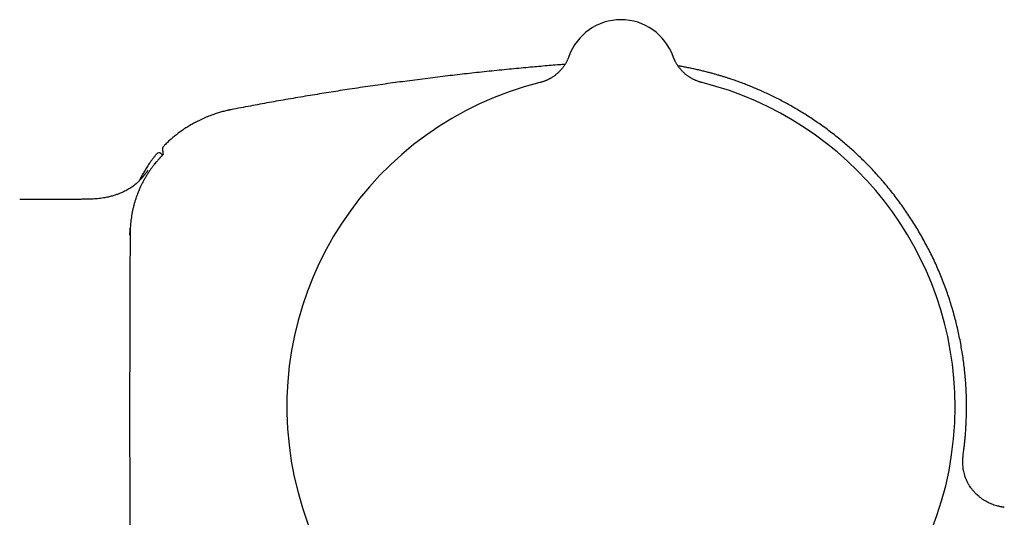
# Model space of a CAD drawing. Header units: millimetres. Extents: x 8 to 854, y 12 to 419.
# Tile 29 of 30: x 702 to 773, y 376 to 412. Entities that reach past the tile are written whole.
import ezdxf

# ---------------------------------------------------------------- set-up
doc = ezdxf.new("R2010")
doc.units = ezdxf.units.MM

msp = doc.modelspace()

# ---------------------------------------------------------------- linework, layer by layer
at = {"color": 7, "linetype": 'Continuous', "lineweight": 30}
for p, q in [((741.941, 409.403), (741.941, 409.402)), ((741.941, 409.403), (741.942, 409.403)), ((749.473, 409.402), (749.473, 409.403)), ((749.473, 409.403), (749.473, 409.403)), ((712.123, 402.356), (712.123, 402.356)), ((712.417, 402.369), (712.417, 402.369)), ((712.538, 402.249), (712.418, 402.369)), ((706.507, 399.057), (702.323, 399.057)), ((770.52, 381.007), (770.519, 381.007)), ((772.996, 376.856), (772.98, 376.86)), ((773.439, 376.769), (773.438, 376.769))]:
    msp.add_line(p, q, dxfattribs=at)
at = {"color": 7, "linetype": 'Continuous', "lineweight": 30, "flags": 128}
for points in [[(749.538, 409.237), (749.509, 409.307), (749.473, 409.402)], [(710.188, 395.057), (710.187, 394.82), (710.183, 393.678), (710.175, 391.519), (710.175, 391.465)]]:
    msp.add_lwpolyline(points, dxfattribs=at)
at = {"color": 7, "linetype": 'Continuous', "lineweight": 30}
for centre, radius, start, end in [((745.707, 408.054), 4, 19.69613, 160.30387), ((745.707, 384.054), 24.172, 104.03649, 0), ((745.707, 384.054), 24.172, 0, 75.96351), ((712.746, 402.748), 0.2, 135.73727, 179.10214), ((712.276, 402.228), 0.2, 44.84293, 140.18738), ((702.323, 398.557), 0.5, 90, 103.35389)]:
    msp.add_arc(centre, radius, start, end, dxfattribs=at)
for points, knots in [([(741.941, 409.403), (741.941, 409.402), (741.941, 409.4), (741.939, 409.396), (741.937, 409.391), (741.934, 409.383), (741.931, 409.373), (741.925, 409.358), (741.916, 409.335), (741.903, 409.301), (741.883, 409.253), (741.856, 409.189), (741.822, 409.117), (741.786, 409.044), (741.749, 408.974), (741.71, 408.905), (741.667, 408.834), (741.622, 408.763), (741.574, 408.692), (741.523, 408.622), (741.47, 408.552), (741.414, 408.485), (741.357, 408.418), (741.297, 408.353), (741.236, 408.29), (741.172, 408.228), (741.106, 408.168), (741.039, 408.11), (740.97, 408.054), (740.899, 408), (740.826, 407.948), (740.752, 407.899), (740.676, 407.851), (740.599, 407.806), (740.521, 407.763), (740.441, 407.722), (740.36, 407.684), (740.279, 407.648), (740.195, 407.615), (740.108, 407.583), (740.017, 407.552), (739.928, 407.526), (739.87, 407.511), (739.845, 407.505)], [0, 0, 0, 0, 0.003695, 0.006906, 0.009924, 0.012948, 0.016611, 0.021715, 0.029492, 0.041848, 0.05811, 0.08238, 0.112107, 0.139236, 0.164753, 0.191894, 0.219859, 0.248393, 0.277319, 0.306522, 0.335928, 0.365486, 0.395161, 0.424927, 0.454766, 0.484663, 0.51461, 0.544596, 0.574617, 0.604667, 0.634742, 0.664838, 0.694953, 0.725085, 0.755231, 0.78539, 0.815561, 0.845742, 0.875933, 0.906132, 0.939761, 0.973368, 1, 1, 1, 1]), ([(751.57, 407.504), (751.543, 407.511), (751.487, 407.526), (751.403, 407.551), (751.317, 407.579), (751.232, 407.61), (751.148, 407.643), (751.066, 407.679), (750.985, 407.717), (750.905, 407.757), (750.827, 407.799), (750.75, 407.844), (750.676, 407.89), (750.602, 407.939), (750.531, 407.989), (750.461, 408.042), (750.394, 408.096), (750.328, 408.151), (750.264, 408.208), (750.202, 408.267), (750.143, 408.327), (750.085, 408.388), (750.03, 408.45), (749.977, 408.513), (749.926, 408.577), (749.878, 408.641), (749.832, 408.705), (749.788, 408.77), (749.747, 408.835), (749.708, 408.899), (749.672, 408.962), (749.639, 409.025), (749.608, 409.085), (749.58, 409.144), (749.555, 409.199), (749.533, 409.25), (749.515, 409.294), (749.501, 409.328), (749.492, 409.353), (749.486, 409.369), (749.482, 409.38), (749.479, 409.388), (749.477, 409.393), (749.475, 409.398), (749.474, 409.401), (749.473, 409.402), (749.473, 409.403)], [0, 0, 0, 0, 0.027826, 0.058453, 0.088998, 0.119458, 0.14983, 0.18011, 0.210294, 0.240378, 0.270356, 0.300225, 0.329977, 0.359605, 0.389103, 0.418462, 0.447671, 0.476721, 0.505599, 0.534291, 0.562781, 0.591051, 0.619078, 0.646839, 0.674303, 0.701437, 0.728199, 0.75454, 0.780401, 0.805707, 0.83037, 0.854276, 0.877281, 0.899199, 0.919781, 0.938653, 0.955128, 0.967842, 0.976205, 0.981699, 0.985567, 0.988571, 0.991238, 0.994003, 0.997159, 1, 1, 1, 1]), ([(741.661, 408.824), (741.525, 408.813), (741.192, 408.787), (740.659, 408.743), (740.059, 408.693), (739.45, 408.639), (738.809, 408.581), (738.137, 408.518), (737.433, 408.45), (736.717, 408.378), (735.989, 408.302), (735.272, 408.225), (734.566, 408.147), (733.871, 408.068), (733.166, 407.985), (732.451, 407.899), (731.724, 407.809), (730.985, 407.715), (730.257, 407.619), (729.538, 407.523), (728.829, 407.426), (728.11, 407.325), (727.379, 407.219), (726.638, 407.11), (725.921, 407.001), (725.23, 406.894), (724.565, 406.789), (723.891, 406.681), (723.207, 406.568), (722.513, 406.452), (721.809, 406.331), (721.115, 406.21), (720.43, 406.088), (719.755, 405.965), (719.071, 405.839), (718.376, 405.708), (717.849, 405.608), (717.554, 405.551), (717.493, 405.539)], [0, 0, 0, 0, 0.0167621, 0.0410369, 0.0657113, 0.0907864, 0.116264, 0.1447574, 0.1737452, 0.2032331, 0.2332277, 0.2637371, 0.2919275, 0.3205592, 0.3496412, 0.3791836, 0.4091978, 0.4396959, 0.4706918, 0.4995549, 0.5288613, 0.5586244, 0.5888583, 0.6195784, 0.6508011, 0.6779766, 0.7055457, 0.7335207, 0.7619146, 0.7907408, 0.8200137, 0.849748, 0.8774233, 0.905512, 0.9340273, 0.9629828, 0.9923927, 1, 1, 1, 1]), ([(770.52, 381.007), (770.533, 381.117), (770.559, 381.334), (770.592, 381.655), (770.62, 381.967), (770.644, 382.271), (770.663, 382.567), (770.679, 382.855), (770.694, 383.214), (770.706, 383.646), (770.709, 384.153), (770.701, 384.663), (770.683, 385.173), (770.655, 385.685), (770.616, 386.197), (770.566, 386.709), (770.506, 387.222), (770.435, 387.734), (770.353, 388.246), (770.261, 388.757), (770.158, 389.265), (770.045, 389.769), (769.922, 390.269), (769.789, 390.768), (769.644, 391.268), (769.488, 391.771), (769.319, 392.274), (769.139, 392.775), (768.948, 393.273), (768.745, 393.768), (768.532, 394.259), (768.308, 394.746), (768.073, 395.227), (767.829, 395.703), (767.574, 396.173), (767.31, 396.638), (767.037, 397.094), (766.756, 397.542), (766.468, 397.982), (766.171, 398.415), (765.862, 398.845), (765.543, 399.271), (765.212, 399.693), (764.873, 400.108), (764.524, 400.515), (764.167, 400.915), (763.802, 401.308), (763.449, 401.67), (763.11, 402.004), (762.788, 402.312), (762.459, 402.613), (762.126, 402.908), (761.789, 403.196), (761.43, 403.492), (761.05, 403.793), (760.649, 404.098), (760.247, 404.391), (759.843, 404.674), (759.438, 404.946), (759.03, 405.208), (758.624, 405.458), (758.219, 405.697), (757.817, 405.925), (757.418, 406.142), (757.021, 406.347), (756.628, 406.543), (756.239, 406.728), (755.853, 406.903), (755.471, 407.069), (755.096, 407.225), (754.727, 407.371), (754.365, 407.508), (754.007, 407.637), (753.702, 407.742), (753.445, 407.827), (753.231, 407.896), (753.007, 407.965), (752.772, 408.035), (752.528, 408.106), (752.274, 408.176), (752, 408.249), (751.705, 408.324), (751.39, 408.399), (751.062, 408.473), (750.722, 408.546), (750.388, 408.611), (750.089, 408.666), (749.907, 408.697), (749.829, 408.71)], [0, 0, 0, 0, 0.008674, 0.017128, 0.025349, 0.033338, 0.041094, 0.048618, 0.056026, 0.069286, 0.082584, 0.095922, 0.109298, 0.122713, 0.136166, 0.149659, 0.16316, 0.1767, 0.190278, 0.203894, 0.217548, 0.230994, 0.244476, 0.257994, 0.271547, 0.285414, 0.299317, 0.313257, 0.327233, 0.341246, 0.355281, 0.369317, 0.383323, 0.39733, 0.411338, 0.425347, 0.439357, 0.453117, 0.466879, 0.48064, 0.494402, 0.508445, 0.522487, 0.536529, 0.55057, 0.56461, 0.578649, 0.592686, 0.604358, 0.616029, 0.627698, 0.639365, 0.651005, 0.662519, 0.675912, 0.689115, 0.702127, 0.71495, 0.72784, 0.740532, 0.753027, 0.765326, 0.777427, 0.789332, 0.801041, 0.812528, 0.82382, 0.834917, 0.845819, 0.856527, 0.866854, 0.876994, 0.886947, 0.896713, 0.902346, 0.908235, 0.914382, 0.920786, 0.927446, 0.934363, 0.941536, 0.949722, 0.958218, 0.967021, 0.976134, 0.985553, 0.993769, 1, 1, 1, 1]), ([(717.495, 405.539), (717.477, 405.536), (717.443, 405.529), (717.397, 405.52), (717.356, 405.511), (717.318, 405.503), (717.239, 405.486), (717.123, 405.459), (716.966, 405.421), (716.812, 405.38), (716.657, 405.336), (716.5, 405.288), (716.336, 405.235), (716.164, 405.176), (715.985, 405.11), (715.798, 405.036), (715.605, 404.956), (715.406, 404.867), (715.206, 404.772), (715.005, 404.671), (714.774, 404.547), (714.515, 404.399), (714.231, 404.222), (713.952, 404.035), (713.68, 403.837), (713.415, 403.63), (713.162, 403.418), (712.922, 403.201), (712.737, 403.025), (712.634, 402.918), (712.604, 402.887)], [0, 0, 0, 0, 0.0099, 0.018205, 0.025154, 0.032043, 0.039066, 0.067943, 0.095468, 0.124729, 0.152361, 0.181417, 0.211899, 0.243808, 0.277843, 0.31337, 0.35039, 0.388905, 0.428586, 0.468388, 0.508232, 0.567467, 0.62678, 0.686165, 0.745612, 0.805113, 0.86466, 0.920839, 0.977046, 1, 1, 1, 1]), ([(712.546, 402.75), (712.546, 402.749), (712.546, 402.748), (712.546, 402.722), (712.546, 402.67), (712.549, 402.581), (712.554, 402.465), (712.561, 402.36), (712.566, 402.292), (712.567, 402.279)], [0, 0, 0, 0, 0.087843, 0.216704, 0.395191, 0.572235, 0.762976, 0.953242, 1, 1, 1, 1]), ([(712.15, 401.825), (712.114, 401.783), (712.042, 401.698), (711.925, 401.553), (711.8, 401.391), (711.668, 401.21), (711.541, 401.024), (711.419, 400.834), (711.301, 400.64), (711.188, 400.441), (711.081, 400.239), (710.978, 400.033), (710.89, 399.84), (710.814, 399.663), (710.75, 399.504), (710.69, 399.346), (710.628, 399.171), (710.564, 398.976), (710.5, 398.762), (710.441, 398.544), (710.389, 398.325), (710.342, 398.102), (710.302, 397.878), (710.267, 397.651), (710.24, 397.422), (710.221, 397.212), (710.208, 397.019), (710.199, 396.807), (710.192, 396.554), (710.191, 396.262), (710.192, 395.763), (710.192, 395.361), (710.191, 395.057)], [0, 0, 0, 0, 0.023091, 0.046182, 0.077099, 0.108022, 0.138939, 0.170298, 0.201663, 0.233021, 0.264836, 0.296657, 0.328471, 0.352445, 0.37642, 0.399507, 0.422594, 0.453508, 0.484428, 0.515342, 0.546702, 0.578069, 0.609429, 0.64125, 0.673079, 0.7049, 0.728881, 0.752861, 0.793166, 0.833476, 0.873786, 1, 1, 1, 1]), ([(712.123, 402.356), (712.111, 402.343), (712.052, 402.273), (711.95, 402.146), (711.819, 401.977), (711.698, 401.812), (711.584, 401.651), (711.477, 401.492), (711.376, 401.336), (711.282, 401.182), (711.195, 401.035), (711.115, 400.895), (711.041, 400.76), (710.972, 400.628), (710.909, 400.505), (710.871, 400.425), (710.854, 400.391)], [0, 0, 0, 0, 0.022664, 0.117191, 0.2082, 0.295694, 0.379674, 0.460144, 0.540686, 0.617384, 0.690245, 0.759275, 0.82448, 0.885867, 0.951, 1, 1, 1, 1]), ([(711.948, 401.589), (711.955, 401.598), (711.969, 401.615), (711.993, 401.645), (712.02, 401.679), (712.05, 401.715), (712.076, 401.747), (712.098, 401.774), (712.109, 401.787), (712.114, 401.793)], [0, 0, 0, 0, 0.103154, 0.206306, 0.371009, 0.535696, 0.698719, 0.861721, 1, 1, 1, 1]), ([(712.583, 402.294), (712.579, 402.29), (712.568, 402.28), (712.548, 402.259), (712.523, 402.233), (712.495, 402.204), (712.465, 402.173), (712.433, 402.139), (712.398, 402.102), (712.362, 402.063), (712.325, 402.023), (712.287, 401.981), (712.244, 401.933), (712.199, 401.882), (712.166, 401.844), (712.15, 401.825)], [0, 0, 0, 0, 0.0491358, 0.1245401, 0.2013516, 0.2760171, 0.3512064, 0.4280303, 0.5054115, 0.5805843, 0.6562676, 0.7335449, 0.8113668, 0.9052006, 1, 1, 1, 1]), ([(712.621, 402.334), (712.621, 402.334), (712.621, 402.334), (712.619, 402.332), (712.616, 402.329), (712.61, 402.323), (712.603, 402.315), (712.593, 402.305), (712.585, 402.296), (712.581, 402.292)], [0, 0, 0, 0, 0.0517949, 0.1668448, 0.306827, 0.466473, 0.6362244, 0.8200808, 1, 1, 1, 1]), ([(711.474, 401.149), (711.474, 401.149), (711.474, 401.149), (711.473, 401.148), (711.472, 401.146), (711.471, 401.144), (711.469, 401.141), (711.467, 401.138), (711.464, 401.135), (711.462, 401.132), (711.46, 401.13), (711.458, 401.127), (711.456, 401.124), (711.453, 401.12), (711.45, 401.115), (711.446, 401.11), (711.442, 401.105), (711.439, 401.1), (711.435, 401.095), (711.432, 401.09), (711.428, 401.085), (711.424, 401.079), (711.42, 401.073), (711.415, 401.066), (711.408, 401.057), (711.399, 401.045), (711.389, 401.031), (711.379, 401.017), (711.368, 401.003), (711.358, 400.99), (711.348, 400.976), (711.337, 400.962), (711.325, 400.945), (711.311, 400.926), (711.297, 400.909), (711.285, 400.893), (711.275, 400.88), (711.264, 400.866), (711.253, 400.851), (711.24, 400.835), (711.22, 400.809), (711.191, 400.773), (711.152, 400.725), (711.11, 400.674), (711.066, 400.622), (711.021, 400.57), (710.969, 400.512), (710.908, 400.445), (710.836, 400.372), (710.763, 400.299), (710.675, 400.218), (710.571, 400.127), (710.448, 400.03), (710.319, 399.937), (710.181, 399.848), (710.035, 399.761), (709.88, 399.678), (709.715, 399.597), (709.567, 399.532), (709.437, 399.478), (709.327, 399.436), (709.212, 399.395), (709.09, 399.354), (708.96, 399.314), (708.82, 399.274), (708.673, 399.237), (708.518, 399.202), (708.346, 399.169), (708.158, 399.139), (707.952, 399.112), (707.736, 399.091), (707.51, 399.075), (707.274, 399.065), (707.028, 399.059), (706.771, 399.057), (706.597, 399.057), (706.507, 399.057)], [0, 0, 0, 0, 0.005846, 0.018554, 0.027763, 0.037466, 0.047322, 0.055892, 0.063014, 0.068923, 0.07463, 0.079098, 0.08355, 0.08905, 0.096074, 0.102663, 0.10929, 0.114948, 0.119638, 0.124791, 0.129538, 0.134262, 0.138965, 0.143648, 0.151114, 0.159743, 0.16856, 0.176737, 0.184278, 0.191584, 0.19722, 0.203456, 0.210296, 0.217741, 0.225492, 0.230775, 0.234827, 0.238753, 0.242935, 0.247384, 0.252108, 0.262405, 0.273874, 0.285742, 0.297234, 0.308375, 0.319193, 0.334878, 0.350015, 0.364747, 0.379384, 0.401338, 0.42338, 0.445612, 0.468291, 0.491965, 0.516617, 0.54218, 0.568562, 0.584666, 0.600994, 0.617655, 0.63555, 0.65478, 0.674869, 0.696042, 0.718253, 0.741481, 0.769094, 0.797999, 0.828206, 0.859738, 0.892632, 0.926933, 0.962699, 1, 1, 1, 1]), ([(710.181, 396.975), (710.171, 396.818), (710.161, 396.653), (710.159, 396.474), (710.159, 396.464)], [0, 0, 0, 0, 0.947721, 1, 1, 1, 1]), ([(710.177, 391.465), (710.177, 391.435), (710.174, 390.894), (710.167, 389.186), (710.163, 386.745), (710.162, 384.816), (710.162, 384.054)], [0, 0, 0, 0, 0.012073, 0.218789, 0.691746, 1, 1, 1, 1]), ([(710.162, 384.054), (710.163, 382.2), (710.164, 378.491), (710.164, 374.426), (710.17, 372.126), (710.169, 371.591), (710.171, 371.324), (710.182, 371.057), (710.201, 370.811), (710.225, 370.586), (710.252, 370.383), (710.285, 370.18), (710.32, 369.987), (710.358, 369.805), (710.399, 369.63), (710.445, 369.452), (710.494, 369.278), (710.544, 369.112), (710.597, 368.953), (710.652, 368.795), (710.726, 368.599), (710.822, 368.365), (710.943, 368.098), (711.072, 367.838), (711.203, 367.598), (711.334, 367.373), (711.451, 367.188), (711.558, 367.027), (711.653, 366.891), (711.751, 366.756), (711.852, 366.623), (711.956, 366.492), (712.062, 366.363), (712.172, 366.235), (712.285, 366.11), (712.401, 365.987), (712.519, 365.866), (712.641, 365.747), (712.765, 365.63), (712.892, 365.516), (713.022, 365.405), (713.154, 365.296), (713.287, 365.19), (713.421, 365.089), (713.556, 364.991), (713.694, 364.896), (713.833, 364.804), (713.975, 364.714), (714.118, 364.628), (714.264, 364.544), (714.413, 364.462), (714.563, 364.384), (714.715, 364.309), (714.869, 364.237), (715.026, 364.168), (715.184, 364.102), (715.343, 364.04), (715.504, 363.98), (715.68, 363.92), (715.871, 363.86), (716.077, 363.8), (716.285, 363.746), (716.49, 363.699), (716.692, 363.658), (716.891, 363.623), (717.124, 363.588), (717.392, 363.553), (718.612, 363.394), (720.75, 363.109), (723.115, 362.797), (725.767, 362.446), (729.734, 361.923), (733.374, 361.443), (735.708, 361.135)], [0, 0, 0, 0, 0.130019, 0.260038, 0.285016, 0.291261, 0.297505, 0.303761, 0.310018, 0.314808, 0.319598, 0.3244, 0.329202, 0.333325, 0.337449, 0.341823, 0.3462, 0.350105, 0.35401, 0.357922, 0.361833, 0.368733, 0.375641, 0.382354, 0.389075, 0.394824, 0.400579, 0.404459, 0.408341, 0.41224, 0.416139, 0.420045, 0.423951, 0.427892, 0.431833, 0.435781, 0.439729, 0.443712, 0.447695, 0.451686, 0.455677, 0.459686, 0.463696, 0.467584, 0.471474, 0.47538, 0.479287, 0.483201, 0.487114, 0.491063, 0.495012, 0.498968, 0.502923, 0.506915, 0.510907, 0.514905, 0.518904, 0.522921, 0.52694, 0.531947, 0.536954, 0.541975, 0.546997, 0.551715, 0.556435, 0.561154, 0.56825, 0.575346, 0.647416, 0.719485, 0.742585, 0.834984, 1, 1, 1, 1]), ([(770.439, 379.962), (770.439, 379.98), (770.438, 380.017), (770.438, 380.084), (770.439, 380.141), (770.44, 380.185), (770.441, 380.209), (770.442, 380.232), (770.443, 380.254), (770.444, 380.276), (770.445, 380.294), (770.446, 380.309), (770.447, 380.319), (770.447, 380.329), (770.448, 380.338), (770.449, 380.347), (770.449, 380.356), (770.45, 380.364), (770.45, 380.374), (770.452, 380.389), (770.453, 380.406), (770.454, 380.426), (770.456, 380.444), (770.458, 380.463), (770.459, 380.484), (770.462, 380.506), (770.464, 380.529), (770.466, 380.552), (770.467, 380.566), (770.468, 380.574)], [0, 0, 0, 0, 0.106815, 0.21602, 0.327776, 0.361823, 0.395676, 0.425709, 0.451169, 0.472156, 0.492367, 0.500177, 0.506672, 0.512175, 0.517198, 0.522397, 0.528368, 0.53938, 0.551762, 0.565141, 0.600701, 0.631473, 0.665595, 0.703095, 0.752584, 0.806999, 0.866361, 0.930689, 1, 1, 1, 1]), ([(770.468, 380.573), (770.47, 380.59), (770.477, 380.664), (770.495, 380.809), (770.511, 380.936), (770.52, 381.007)], [0, 0, 0, 0, 0.121601, 0.508635, 1, 1, 1, 1]), ([(772.98, 376.861), (772.922, 376.876), (772.798, 376.909), (772.618, 376.971), (772.44, 377.042), (772.266, 377.123), (772.094, 377.214), (771.927, 377.316), (771.767, 377.426), (771.617, 377.543), (771.474, 377.667), (771.337, 377.801), (771.205, 377.945), (771.081, 378.097), (770.968, 378.255), (770.877, 378.4), (770.804, 378.531), (770.747, 378.643), (770.697, 378.753), (770.652, 378.861), (770.612, 378.971), (770.567, 379.107), (770.523, 379.27), (770.486, 379.45), (770.461, 379.624), (770.447, 379.788), (770.44, 379.901), (770.44, 379.958), (770.44, 379.96)], [0, 0, 0, 0, 0.041886, 0.088849, 0.132238, 0.175752, 0.221702, 0.267805, 0.312172, 0.356681, 0.400092, 0.443638, 0.489655, 0.535838, 0.58032, 0.62496, 0.654794, 0.684679, 0.711805, 0.73893, 0.766213, 0.793495, 0.838404, 0.883495, 0.921683, 0.960075, 0.998551, 1, 1, 1, 1]), ([(773.439, 376.769), (773.436, 376.769), (773.432, 376.77), (773.422, 376.771), (773.411, 376.773), (773.398, 376.775), (773.383, 376.777), (773.368, 376.78), (773.352, 376.782), (773.338, 376.785), (773.322, 376.787), (773.304, 376.79), (773.282, 376.794), (773.258, 376.799), (773.235, 376.803), (773.214, 376.807), (773.195, 376.811), (773.177, 376.815), (773.161, 376.818), (773.146, 376.821), (773.131, 376.824), (773.112, 376.829), (773.089, 376.834), (773.063, 376.84), (773.036, 376.846), (773.008, 376.853), (772.99, 376.858), (772.98, 376.86)], [0, 0, 0, 0, 0.067375, 0.128409, 0.183279, 0.232228, 0.275594, 0.313862, 0.339647, 0.363369, 0.385555, 0.406847, 0.435076, 0.463647, 0.490399, 0.51521, 0.538081, 0.560095, 0.57831, 0.598877, 0.62234, 0.64907, 0.699223, 0.759047, 0.828951, 0.909204, 1, 1, 1, 1])]:
    msp.add_open_spline(points, degree=3, knots=knots, dxfattribs=at)

doc.saveas('drawing.dxf')
